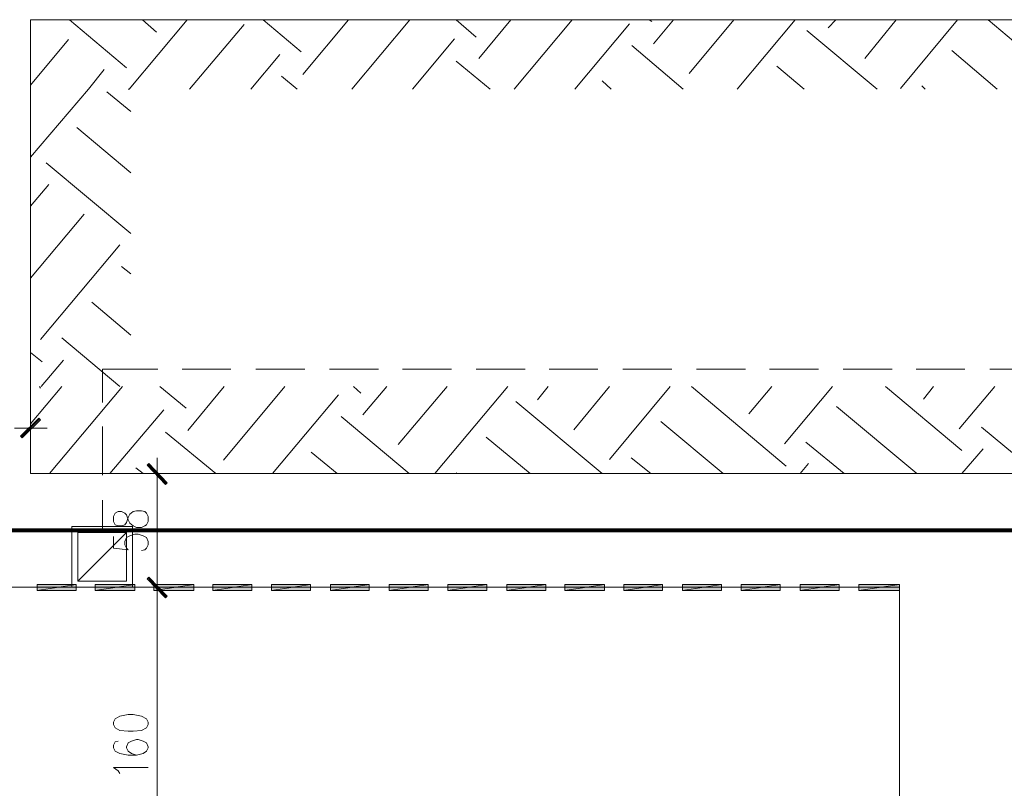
# Model space of a CAD drawing. Header units: inches. Extents: x 1504 to 12593, y -807 to 3183.
# Tile 98 of 256: x 3187 to 3689, y 1955 to 2347. Entities that reach past the tile are written whole.
import ezdxf

# ---------------------------------------------------------------- set-up
doc = ezdxf.new("R2010")
doc.units = ezdxf.units.IN
doc.header["$MEASUREMENT"] = 0
for name, color, linetype in [('at_Entity', 7, 'Continuous'), ('at_Rect', 7, 'Continuous'), ('at_Solid', 7, 'Continuous')]:
    doc.layers.add(name, color=color, linetype=linetype)

msp = doc.modelspace()

# ---------------------------------------------------------------- hatches: boundary and pattern name
at = {"layer": 'at_Solid', "lineweight": 15}
for points in [[(3196.84, 2143.43), (3188.42, 2133.29), (3187.53, 2134.13)], [(3197.68, 2142.58), (3196.84, 2143.43), (3188.42, 2133.29)], [(3253.02, 2120.19), (3252.18, 2119.35), (3262.34, 2110.48)], [(3252.18, 2119.35), (3262.34, 2110.48), (3261.5, 2109.63)], [(3215.87, 2055.57), (3215.87, 2058.52), (3196.01, 2055.57)], [(3215.87, 2058.52), (3196.01, 2055.57), (3196.01, 2058.52)], [(3245.82, 2055.57), (3245.82, 2058.52), (3225.57, 2055.57)], [(3245.82, 2058.52), (3225.57, 2055.57), (3225.57, 2058.52)], [(3253.02, 2062.32), (3252.18, 2061.48), (3262.34, 2052.61)], [(3262.34, 2052.61), (3252.18, 2061.48), (3253.02, 2062.32)], [(3252.18, 2061.48), (3262.34, 2052.61), (3261.5, 2051.76)], [(3261.5, 2052.19), (3262.34, 2052.61), (3252.18, 2061.48)], [(3275.84, 2055.57), (3275.84, 2058.52), (3255.59, 2055.57)], [(3275.84, 2058.52), (3255.59, 2055.57), (3255.59, 2058.52)], [(3305.41, 2055.57), (3305.41, 2058.52), (3285.55, 2055.57)], [(3305.41, 2058.52), (3285.55, 2055.57), (3285.55, 2058.52)], [(3335.42, 2055.57), (3335.42, 2058.52), (3315.56, 2055.57)], [(3335.42, 2058.52), (3315.56, 2055.57), (3315.56, 2058.52)], [(3365.38, 2055.57), (3365.38, 2058.52), (3345.52, 2055.57)], [(3365.38, 2058.52), (3345.52, 2055.57), (3345.52, 2058.52)], [(3395.39, 2055.57), (3395.39, 2058.52), (3375.53, 2055.57)], [(3395.39, 2058.52), (3375.53, 2055.57), (3375.53, 2058.52)], [(3425.35, 2055.57), (3425.35, 2058.52), (3405.49, 2055.57)], [(3425.35, 2058.52), (3405.49, 2055.57), (3405.49, 2058.52)], [(3455.36, 2055.57), (3455.36, 2058.52), (3435.5, 2055.57)], [(3455.36, 2058.52), (3435.5, 2055.57), (3435.5, 2058.52)], [(3485.32, 2055.57), (3485.32, 2058.52), (3465.07, 2055.57)], [(3485.32, 2058.52), (3465.07, 2055.57), (3465.07, 2058.52)], [(3514.89, 2055.57), (3514.89, 2058.52), (3495.08, 2055.57)], [(3514.89, 2058.52), (3495.08, 2055.57), (3495.08, 2058.52)], [(3544.9, 2055.57), (3544.9, 2058.52), (3525.04, 2055.57)], [(3544.9, 2058.52), (3525.04, 2055.57), (3525.04, 2058.52)], [(3574.91, 2055.57), (3574.91, 2058.52), (3555.05, 2055.57)], [(3574.91, 2058.52), (3555.05, 2055.57), (3555.05, 2058.52)], [(3604.87, 2055.57), (3604.87, 2058.52), (3585.01, 2055.57)], [(3604.87, 2058.52), (3585.01, 2055.57), (3585.01, 2058.52)], [(3635.72, 2055.57), (3635.72, 2058.52), (3615.03, 2055.57)], [(3635.72, 2058.52), (3615.03, 2055.57), (3615.03, 2058.52)]]:
    msp.add_hatch(color=7, dxfattribs=at).paths.add_polyline_path(points)

# ---------------------------------------------------------------- linework, layer by layer
at = {"lineweight": 100}
msp.add_lwpolyline([(2236.3, 2086.4), (3886.32, 2086.07), (3889.66, 680.04), (3653.02, 825.43), (3491.89, 823.56), (3490.02, 529.57), (2809.74, 529.57), (2809.74, 1931.09), (2247.38, 1931.09), (2247.38, 2086.16)], dxfattribs=at)
at = {"layer": 'at_Entity', "color": 7, "lineweight": 15}
for p, q in [((3192.6, 2346.6), (3192.6, 2115.13)), ((5473.59, 2346.6), (3192.6, 2346.6)), ((3212.46, 2346.6), (3241.64, 2322.1)), ((3242.87, 2311.12), (3272.44, 2346.6)), ((3249.67, 2346.6), (3256.81, 2340.26)), ((3311.32, 2346.6), (3330.73, 2330.13)), ((3331.57, 2318.72), (3354.83, 2346.6)), ((3356.51, 2311.12), (3386.07, 2346.6)), ((3409.73, 2346.6), (3419.88, 2337.73)), ((3421.16, 2326.75), (3437.62, 2346.6)), ((3439.3, 2311.12), (3468.86, 2346.6)), ((3470.15, 2311.12), (3498.04, 2344.49)), ((3508.14, 2346.6), (3509.42, 2345.76)), ((3510.26, 2334.35), (3520.41, 2346.6)), ((3528.44, 2319.15), (3551.26, 2346.6)), ((3552.93, 2311.12), (3582.5, 2346.6)), ((3599.41, 2342.38), (3603.2, 2346.6)), ((3617.98, 2326.75), (3634.05, 2346.6)), ((3636.17, 2311.54), (3665.29, 2346.6)), ((3680.91, 2346.6), (3722.75, 2311.12)), ((3273.72, 2311.12), (3301.61, 2344.07)), ((3588.42, 2341.11), (3624.34, 2311.12)), ((3192.6, 2313.23), (3212.07, 2336.46)), ((3387.36, 2311.12), (3408.89, 2336.89)), ((3499.27, 2333.51), (3525.49, 2311.12)), ((3662.33, 2330.97), (3685.54, 2311.12)), ((3304.96, 2311.12), (3319.74, 2328.86)), ((3409.73, 2325.48), (3427.08, 2311.12)), ((3222.17, 2311.12), (3230.2, 2321.26)), ((3573.19, 2322.95), (3587.13, 2311.12)), ((3320.64, 2317.87), (3328.61, 2311.12)), ((3484.09, 2315.34), (3488.72, 2311.12)), ((3192.6, 2276.48), (3222.17, 2311.12)), ((3231.49, 2309.85), (3243.76, 2299.72)), ((3242.48, 2311.12), (3242.87, 2311.12)), ((3647.1, 2312.81), (3648.83, 2311.12)), ((3216.26, 2291.69), (3243.76, 2268.46)), ((3200.64, 2273.52), (3243.76, 2237.62)), ((3192.6, 2251.56), (3201.92, 2262.54)), ((3192.6, 2214.81), (3220.05, 2247.34)), ((3197.68, 2183.56), (3238.24, 2231.71)), ((3239.07, 2220.73), (3243.76, 2216.92)), ((3223.9, 2202.56), (3243.76, 2185.66)), ((3208.67, 2184.4), (3238.24, 2159.48)), ((3192.6, 2176.79), (3198.52, 2172.15)), ((3198.13, 2159.48), (3209.51, 2172.99)), ((3192.6, 2140.47), (3208.67, 2159.48)), ((3197.29, 2159.48), (3197.68, 2158.64)), ((3202.31, 2115.13), (3239.52, 2159.48)), ((3258.54, 2159.48), (3272.04, 2148.49)), ((3272.88, 2137.09), (3291.46, 2159.48)), ((3291.07, 2121.88), (3322.31, 2159.48)), ((3357.34, 2159.48), (3361.14, 2156.1)), ((3362.03, 2145.11), (3374.25, 2159.48)), ((3380.16, 2129.91), (3405.1, 2159.48)), ((3398.74, 2115.13), (3435.95, 2159.48)), ((3451.12, 2152.72), (3456.65, 2159.48)), ((3469.7, 2137.51), (3487.89, 2159.48)), ((3487.89, 2122.31), (3518.74, 2159.48)), ((3529.67, 2159.48), (3577.87, 2118.93)), ((3558.85, 2145.54), (3570.67, 2159.48)), ((3577.03, 2130.33), (3601.53, 2159.48)), ((3628.53, 2159.48), (3667.41, 2126.95)), ((3648, 2153.14), (3653.02, 2159.48)), ((3666.13, 2137.93), (3684.31, 2159.48)), ((3315.95, 2115.13), (3349.76, 2155.25)), ((3440.13, 2151.87), (3484.09, 2115.13)), ((3603.65, 2149.34), (3644.59, 2115.13)), ((3192.6, 2145.96), (3192.6, 2130.75)), ((3233.16, 2115.13), (3260.61, 2147.65)), ((3351.04, 2144.27), (3385.68, 2115.13)), ((3187.53, 2134.13), (3196.84, 2143.43)), ((3187.97, 2133.71), (3197.29, 2143)), ((3196.84, 2143.43), (3188.42, 2133.29)), ((3196.84, 2143.43), (3188.42, 2133.29)), ((3188.42, 2133.29), (3197.68, 2142.58)), ((3197.68, 2142.58), (3196.84, 2143.43)), ((3514.05, 2141.74), (3545.74, 2115.13)), ((3677.56, 2138.78), (3705.85, 2115.13)), ((3184.57, 2138.36), (3201.08, 2138.36)), ((3188.42, 2133.29), (3187.53, 2134.13)), ((3261.5, 2136.25), (3287.22, 2115.13)), ((3424.96, 2133.71), (3447.33, 2115.13)), ((3587.97, 2131.18), (3607.44, 2115.13)), ((3335.81, 2126.11), (3348.92, 2115.13)), ((3667.41, 2115.13), (3678.4, 2127.8)), ((3253.02, 2120.19), (3252.18, 2119.35)), ((3252.18, 2119.35), (3262.34, 2110.48)), ((3252.18, 2119.35), (3262.34, 2110.48)), ((3261.5, 2109.63), (3252.18, 2119.35)), ((3261.89, 2110.06), (3252.63, 2119.77)), ((3262.34, 2110.48), (3253.02, 2120.19)), ((3257.26, 2106.67), (3257.26, 2123.15)), ((3498.88, 2123.15), (3508.97, 2115.13)), ((3585.01, 2115.13), (3589.25, 2120.19)), ((5473.59, 2115.13), (3192.6, 2115.13)), ((3246.27, 2118.08), (3250.06, 2115.13)), ((3249.67, 2115.13), (3264.85, 2115.13)), ((3409.73, 2115.54), (3410.17, 2115.13)), ((3257.26, 2062.75), (3257.26, 2109.21)), ((3262.34, 2110.48), (3261.5, 2109.63)), ((3235.73, 2094.85), (3234.89, 2093.16)), ((3237.4, 2095.7), (3235.73, 2094.85)), ((3239.07, 2095.7), (3237.4, 2095.7)), ((3240.8, 2094.85), (3239.07, 2095.7)), ((3241.64, 2094.01), (3240.8, 2094.85)), ((3242.48, 2091.47), (3241.64, 2094.01)), ((3242.48, 2092.74), (3243.31, 2094.43)), ((3243.31, 2094.43), (3244.99, 2095.7)), ((3244.99, 2095.7), (3246.72, 2096.12)), ((3246.72, 2096.12), (3249.23, 2096.12)), ((3249.23, 2096.12), (3250.9, 2095.7)), ((3250.9, 2095.7), (3251.74, 2094.85)), ((3251.74, 2094.85), (3252.63, 2093.16)), ((3234.89, 2093.16), (3234.89, 2090.62)), ((3234.89, 2090.62), (3235.73, 2088.93)), ((3235.73, 2088.93), (3237.4, 2088.52)), ((3237.4, 2088.52), (3239.07, 2088.52)), ((3239.07, 2088.52), (3240.8, 2088.93)), ((3240.8, 2088.93), (3241.64, 2090.2)), ((3241.64, 2090.2), (3242.48, 2092.74)), ((3243.31, 2089.78), (3242.48, 2091.47)), ((3244.99, 2088.52), (3243.31, 2089.78)), ((3246.72, 2087.67), (3244.99, 2088.52)), ((3250.9, 2088.52), (3249.23, 2087.67)), ((3251.74, 2088.93), (3250.9, 2088.52)), ((3252.63, 2090.62), (3251.74, 2088.93)), ((3252.63, 2093.16), (3252.63, 2090.62)), ((3241.64, 2082.6), (3243.31, 2083.44)), ((3243.31, 2083.44), (3245.82, 2084.29)), ((3245.82, 2084.29), (3247.55, 2084.29)), ((3249.23, 2087.67), (3246.72, 2087.67)), ((3247.55, 2084.29), (3250.06, 2083.44)), ((3250.06, 2083.44), (3251.74, 2082.6)), ((3234.89, 2083.02), (3234.89, 2077.11)), ((3240.8, 2080.49), (3241.64, 2082.6)), ((3240.8, 2078.8), (3240.8, 2080.49)), ((3241.64, 2077.11), (3240.8, 2078.8)), ((3251.74, 2082.6), (3252.63, 2080.49)), ((3252.63, 2078.8), (3251.74, 2077.11)), ((3252.63, 2080.49), (3252.63, 2078.8)), ((3234.89, 2077.11), (3242.48, 2076.26)), ((3242.48, 2076.26), (3241.64, 2077.11)), ((3250.9, 2076.26), (3249.23, 2075.84)), ((3251.74, 2077.11), (3250.9, 2076.26)), ((3257.26, 2048.81), (3257.26, 2065.28)), ((3257.26, 2065.28), (3257.26, 2048.81)), ((3215.87, 2058.52), (3196.01, 2055.57)), ((3215.87, 2058.52), (3196.01, 2055.57)), ((3196.01, 2055.57), (3196.01, 2058.52)), ((3196.01, 2058.52), (3215.87, 2058.52)), ((3215.87, 2055.57), (3215.87, 2058.52)), ((3245.82, 2058.52), (3225.57, 2055.57)), ((3245.82, 2058.52), (3225.57, 2055.57)), ((3225.57, 2055.57), (3225.57, 2058.52)), ((3225.57, 2058.52), (3245.82, 2058.52)), ((3245.82, 2055.57), (3245.82, 2058.52)), ((3253.02, 2062.32), (3252.18, 2061.48)), ((3252.18, 2061.48), (3253.02, 2062.32)), ((3252.18, 2061.48), (3262.34, 2052.61)), ((3252.18, 2061.48), (3262.34, 2052.61)), ((3261.5, 2051.76), (3252.18, 2061.48)), ((3262.34, 2052.61), (3252.18, 2061.48)), ((3252.18, 2061.48), (3261.5, 2052.19)), ((3262.34, 2052.61), (3252.18, 2061.48)), ((3261.89, 2052.19), (3252.63, 2061.9)), ((3252.63, 2061.9), (3261.89, 2052.61)), ((3262.34, 2052.61), (3253.02, 2062.32)), ((3253.02, 2062.32), (3262.34, 2052.61)), ((3275.84, 2058.52), (3255.59, 2055.57)), ((3275.84, 2058.52), (3255.59, 2055.57)), ((3255.59, 2055.57), (3255.59, 2058.52)), ((3255.59, 2058.52), (3275.84, 2058.52)), ((3275.84, 2055.57), (3275.84, 2058.52)), ((3305.41, 2058.52), (3285.55, 2055.57)), ((3305.41, 2058.52), (3285.55, 2055.57)), ((3285.55, 2055.57), (3285.55, 2058.52)), ((3285.55, 2058.52), (3305.41, 2058.52)), ((3305.41, 2055.57), (3305.41, 2058.52)), ((3335.42, 2058.52), (3315.56, 2055.57)), ((3335.42, 2058.52), (3315.56, 2055.57)), ((3315.56, 2055.57), (3315.56, 2058.52)), ((3315.56, 2058.52), (3335.42, 2058.52)), ((3335.42, 2055.57), (3335.42, 2058.52)), ((3365.38, 2058.52), (3345.52, 2055.57)), ((3365.38, 2058.52), (3345.52, 2055.57)), ((3345.52, 2055.57), (3345.52, 2058.52)), ((3345.52, 2058.52), (3365.38, 2058.52)), ((3365.38, 2055.57), (3365.38, 2058.52)), ((3395.39, 2058.52), (3375.53, 2055.57)), ((3395.39, 2058.52), (3375.53, 2055.57)), ((3375.53, 2055.57), (3375.53, 2058.52)), ((3375.53, 2058.52), (3395.39, 2058.52)), ((3395.39, 2055.57), (3395.39, 2058.52)), ((3425.35, 2058.52), (3405.49, 2055.57)), ((3425.35, 2058.52), (3405.49, 2055.57)), ((3405.49, 2055.57), (3405.49, 2058.52)), ((3405.49, 2058.52), (3425.35, 2058.52)), ((3425.35, 2055.57), (3425.35, 2058.52)), ((3455.36, 2058.52), (3435.5, 2055.57)), ((3455.36, 2058.52), (3435.5, 2055.57)), ((3435.5, 2055.57), (3435.5, 2058.52)), ((3435.5, 2058.52), (3455.36, 2058.52)), ((3455.36, 2055.57), (3455.36, 2058.52)), ((3485.32, 2058.52), (3465.07, 2055.57)), ((3485.32, 2058.52), (3465.07, 2055.57)), ((3465.07, 2055.57), (3465.07, 2058.52)), ((3465.07, 2058.52), (3485.32, 2058.52)), ((3485.32, 2055.57), (3485.32, 2058.52)), ((3514.89, 2058.52), (3495.08, 2055.57)), ((3514.89, 2058.52), (3495.08, 2055.57)), ((3495.08, 2055.57), (3495.08, 2058.52)), ((3495.08, 2058.52), (3514.89, 2058.52)), ((3514.89, 2055.57), (3514.89, 2058.52)), ((3544.9, 2058.52), (3525.04, 2055.57)), ((3544.9, 2058.52), (3525.04, 2055.57)), ((3525.04, 2055.57), (3525.04, 2058.52)), ((3525.04, 2058.52), (3544.9, 2058.52)), ((3544.9, 2055.57), (3544.9, 2058.52)), ((3574.91, 2058.52), (3555.05, 2055.57)), ((3574.91, 2058.52), (3555.05, 2055.57)), ((3555.05, 2055.57), (3555.05, 2058.52)), ((3555.05, 2058.52), (3574.91, 2058.52)), ((3574.91, 2055.57), (3574.91, 2058.52)), ((3604.87, 2058.52), (3585.01, 2055.57)), ((3604.87, 2058.52), (3585.01, 2055.57)), ((3585.01, 2055.57), (3585.01, 2058.52)), ((3585.01, 2058.52), (3604.87, 2058.52)), ((3604.87, 2055.57), (3604.87, 2058.52)), ((3635.72, 2058.52), (3615.03, 2055.57)), ((3635.72, 2058.52), (3615.03, 2055.57)), ((3615.03, 2055.57), (3615.03, 2058.52)), ((3615.03, 2058.52), (3635.72, 2058.52)), ((3635.72, 2055.57), (3635.72, 2058.52)), ((3467.19, 2057.26), (2972.97, 2057.26)), ((3635.72, 2057.26), (2972.97, 2057.26)), ((3196.01, 2055.57), (3215.87, 2055.57)), ((3225.57, 2055.57), (3245.82, 2055.57)), ((3249.67, 2057.26), (3264.85, 2057.26)), ((3264.85, 2057.26), (3249.67, 2057.26)), ((3255.59, 2055.57), (3275.84, 2055.57)), ((3285.55, 2055.57), (3305.41, 2055.57)), ((3315.56, 2055.57), (3335.42, 2055.57)), ((3345.52, 2055.57), (3365.38, 2055.57)), ((3375.53, 2055.57), (3395.39, 2055.57)), ((3405.49, 2055.57), (3425.35, 2055.57)), ((3435.5, 2055.57), (3455.36, 2055.57)), ((3465.07, 2055.57), (3485.32, 2055.57)), ((3495.08, 2055.57), (3514.89, 2055.57)), ((3525.04, 2055.57), (3544.9, 2055.57)), ((3555.05, 2055.57), (3574.91, 2055.57)), ((3585.01, 2055.57), (3604.87, 2055.57)), ((3615.03, 2055.57), (3635.72, 2055.57)), ((3635.72, 1735.39), (3635.72, 2057.26)), ((3257.26, 1902.66), (3257.26, 2051.34)), ((3262.34, 2052.61), (3261.5, 2051.76)), ((3261.5, 2052.19), (3262.34, 2052.61)), ((3235.73, 1990.1), (3234.89, 1988.41)), ((3234.89, 1988.41), (3234.89, 1987.14)), ((3238.24, 1991.36), (3235.73, 1990.1)), ((3242.48, 1992.2), (3238.24, 1991.36)), ((3244.99, 1992.2), (3242.48, 1992.2)), ((3249.23, 1991.36), (3244.99, 1992.2)), ((3251.74, 1990.1), (3249.23, 1991.36)), ((3252.63, 1988.41), (3251.74, 1990.1)), ((3252.63, 1987.14), (3252.63, 1988.41)), ((3234.89, 1987.14), (3235.73, 1985.45)), ((3235.73, 1985.45), (3238.24, 1984.18)), ((3238.24, 1984.18), (3242.48, 1983.76)), ((3242.48, 1983.76), (3244.99, 1983.76)), ((3244.99, 1983.76), (3249.23, 1984.18)), ((3249.23, 1984.18), (3251.74, 1985.45)), ((3251.74, 1985.45), (3252.63, 1987.14)), ((3235.73, 1978.27), (3234.89, 1976.58)), ((3237.4, 1978.69), (3235.73, 1978.27)), ((3244.15, 1978.69), (3242.48, 1977.84)), ((3246.72, 1979.54), (3244.15, 1978.69)), ((3247.55, 1979.54), (3246.72, 1979.54)), ((3250.06, 1978.69), (3247.55, 1979.54)), ((3251.74, 1977.84), (3250.06, 1978.69)), ((3234.89, 1976.58), (3234.89, 1975.31)), ((3234.89, 1975.31), (3235.73, 1973.62)), ((3235.73, 1973.62), (3238.24, 1972.35)), ((3242.48, 1977.84), (3241.64, 1975.73)), ((3241.64, 1975.73), (3241.64, 1975.31)), ((3241.64, 1975.31), (3242.48, 1973.62)), ((3242.48, 1973.62), (3244.15, 1972.35)), ((3250.06, 1972.35), (3251.74, 1973.62)), ((3252.63, 1975.73), (3251.74, 1977.84)), ((3251.74, 1973.62), (3252.63, 1975.31)), ((3252.63, 1975.31), (3252.63, 1975.73)), ((3238.24, 1972.35), (3242.48, 1971.51)), ((3242.48, 1971.51), (3246.72, 1971.51)), ((3244.15, 1972.35), (3246.72, 1971.51)), ((3246.72, 1971.51), (3250.06, 1972.35)), ((3237.4, 1963.49), (3234.89, 1965.17)), ((3234.89, 1965.17), (3252.63, 1965.17)), ((3238.24, 1962.21), (3237.4, 1963.49))]:
    msp.add_line(p, q, dxfattribs=at)
at = {"layer": 'at_Entity', "color": 150, "lineweight": 15, "true_color": 0x007eff}
for p, q in [((3257.65, 2168.35), (3229.37, 2168.35)), ((3229.37, 2151.45), (3229.37, 2168.35)), ((3294.86, 2168.35), (3269.92, 2168.35)), ((3332.46, 2168.35), (3307.53, 2168.35)), ((3370.01, 2168.35), (3345.13, 2168.35)), ((3407.22, 2168.35), (3382.28, 2168.35)), ((3444.82, 2168.35), (3419.88, 2168.35)), ((3481.97, 2168.35), (3457.04, 2168.35)), ((3519.57, 2168.35), (3494.64, 2168.35)), ((3557.17, 2168.35), (3532.24, 2168.35)), ((3594.33, 2168.35), (3569.39, 2168.35)), ((3631.93, 2168.35), (3606.99, 2168.35)), ((3669.08, 2168.35), (3644.15, 2168.35)), ((3706.68, 2168.35), (3681.75, 2168.35)), ((3229.37, 2114.28), (3229.37, 2139.2)), ((3229.37, 2085.14), (3229.37, 2101.61)), ((3241.64, 2085.14), (3216.7, 2060.21))]:
    msp.add_line(p, q, dxfattribs=at)
at = {"layer": 'at_Rect', "color": 150, "lineweight": 15, "true_color": 0x007eff}
for p, q in [((3213.76, 2088.09), (3244.6, 2088.09)), ((3213.76, 2088.09), (3213.76, 2057.26)), ((3216.72, 2085.14), (3241.64, 2085.14)), ((3216.72, 2085.14), (3216.72, 2060.21)), ((3241.64, 2060.21), (3241.64, 2085.14)), ((3244.6, 2057.26), (3244.6, 2088.09)), ((3241.64, 2060.21), (3216.72, 2060.21)), ((3244.6, 2057.26), (3213.76, 2057.26))]:
    msp.add_line(p, q, dxfattribs=at)

doc.saveas('drawing.dxf')
